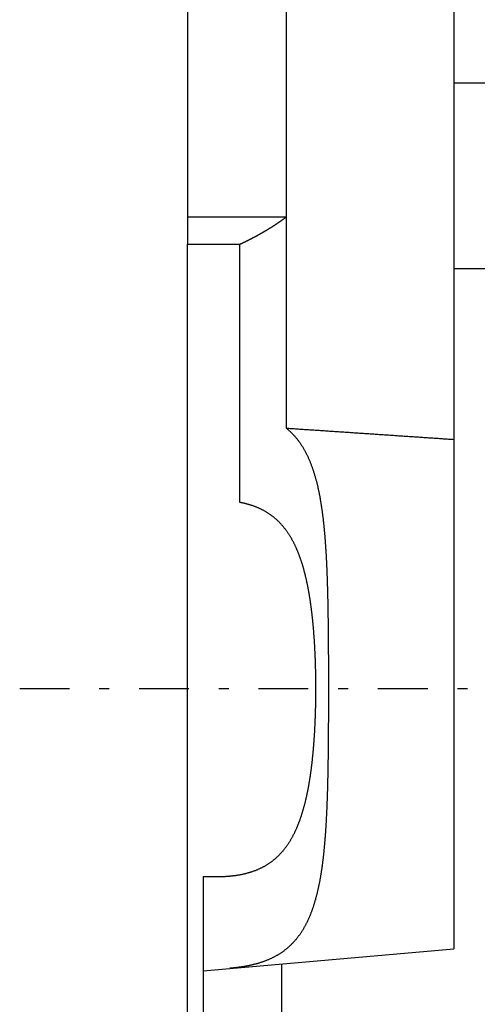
# Model space of a CAD drawing. Header units: millimetres. Extents: x -44 to 549, y 89 to 318.
# Tile 9 of 19: x 286 to 316, y 183 to 246. Entities that reach past the tile are written whole.
import ezdxf

# ---------------------------------------------------------------- set-up
doc = ezdxf.new("R2010")
doc.units = ezdxf.units.MM
doc.header["$MEASUREMENT"] = 0
doc.linetypes.add('DASH-DOT', pattern=[7.62, 3.175, -1.905, 0.635, -1.905])
doc.layers.add('16', color=7, linetype='Continuous')
doc.layers.add('4', color=7, linetype='Continuous')

msp = doc.modelspace()

# ---------------------------------------------------------------- linework, layer by layer
at = {"color": 7, "linetype": 'Continuous', "lineweight": 30}
msp.add_line((297.13, 147.688), (297.13, 231.68), dxfattribs=at)
at = {"layer": '16', "color": 7, "linetype": 'Continuous', "lineweight": 30}
for p, q in [((303.444, 259.178), (303.444, 219.943)), ((314.13, 259.102), (314.13, 186.727)), ((297.13, 247.279), (297.13, 231.68)), ((314.13, 241.967), (375.51, 241.967)), ((297.13, 233.421), (303.444, 233.421)), ((297.13, 231.68), (300.484, 231.68)), ((300.484, 215.201), (300.484, 231.68)), ((314.13, 230.127), (374.429, 230.127)), ((298.13, 191.327), (298.13, 148.741)), ((298.13, 191.327), (298.952, 191.327)), ((298.13, 185.327), (314.13, 186.727)), ((303.13, 185.765), (303.13, 153.645))]:
    msp.add_line(p, q, dxfattribs=at)
for points, knots in [([(300.484, 231.68), (300.487, 231.681), (300.528, 231.7), (300.561, 231.716), (300.601, 231.735), (300.64, 231.753), (300.679, 231.772), (300.717, 231.79), (300.756, 231.809), (300.795, 231.828), (300.833, 231.847), (300.872, 231.866), (300.91, 231.885), (300.949, 231.904), (300.987, 231.923), (301.026, 231.942), (301.064, 231.962), (301.103, 231.981), (301.141, 232.001), (301.179, 232.02), (301.217, 232.04), (301.256, 232.06), (301.294, 232.08), (301.332, 232.1), (301.37, 232.12), (301.408, 232.14), (301.446, 232.16), (301.484, 232.18), (301.522, 232.201), (301.559, 232.221), (301.597, 232.242), (301.635, 232.262), (301.673, 232.283), (301.71, 232.304), (301.748, 232.325), (301.785, 232.346), (301.823, 232.367), (301.86, 232.388), (301.898, 232.409), (301.935, 232.431), (301.972, 232.452), (302.009, 232.474), (302.046, 232.495), (302.084, 232.517), (302.121, 232.539), (302.158, 232.561), (302.195, 232.583), (302.231, 232.605), (302.268, 232.627), (302.305, 232.65), (302.342, 232.672), (302.378, 232.695), (302.415, 232.717), (302.452, 232.74), (302.488, 232.763), (302.524, 232.786), (302.561, 232.809), (302.597, 232.832), (302.633, 232.855), (302.669, 232.879), (302.705, 232.902), (302.741, 232.926), (302.777, 232.949), (302.813, 232.973), (302.849, 232.997), (302.884, 233.021), (302.92, 233.045), (302.956, 233.069), (302.991, 233.094), (303.026, 233.118), (303.062, 233.143), (303.097, 233.167), (303.132, 233.192), (303.167, 233.217), (303.202, 233.242), (303.237, 233.267), (303.272, 233.293), (303.306, 233.318), (303.341, 233.343), (303.377, 233.37), (303.405, 233.392), (303.442, 233.419), (303.444, 233.421)], [0, 0, 0, 0, 0.042983, 0.085966, 0.128948, 0.171932, 0.214918, 0.257904, 0.300892, 0.343881, 0.38687, 0.42986, 0.472851, 0.515842, 0.558833, 0.601826, 0.644819, 0.687813, 0.730806, 0.773801, 0.816796, 0.859792, 0.902787, 0.945783, 0.98878, 1.031777, 1.074775, 1.117773, 1.160772, 1.203771, 1.246771, 1.289771, 1.332772, 1.375774, 1.418776, 1.461779, 1.504783, 1.547789, 1.590795, 1.633802, 1.67681, 1.71982, 1.762831, 1.805843, 1.848857, 1.891872, 1.934889, 1.977906, 2.020923, 2.063942, 2.106961, 2.14998, 2.192997, 2.236015, 2.279034, 2.322051, 2.365067, 2.408082, 2.451097, 2.494111, 2.537122, 2.580132, 2.623142, 2.666151, 2.709157, 2.752161, 2.795164, 2.838166, 2.881166, 2.924163, 2.967159, 3.010154, 3.053147, 3.096138, 3.139128, 3.182116, 3.225103, 3.268088, 3.311071, 3.354053, 3.397035, 3.440018, 3.440018, 3.440018, 3.440018]), ([(303.444, 219.943), (303.484, 219.941), (303.619, 219.932), (303.776, 219.921), (303.946, 219.91), (304.112, 219.899), (304.279, 219.888), (304.446, 219.877), (304.613, 219.866), (304.78, 219.855), (304.947, 219.844), (305.114, 219.833), (305.281, 219.821), (305.448, 219.81), (305.615, 219.799), (305.782, 219.788), (305.949, 219.777), (306.116, 219.766), (306.283, 219.755), (306.45, 219.743), (306.617, 219.732), (306.783, 219.721), (306.95, 219.71), (307.117, 219.699), (307.284, 219.688), (307.451, 219.676), (307.618, 219.665), (307.785, 219.654), (307.952, 219.643), (308.119, 219.632), (308.286, 219.621), (308.453, 219.609), (308.62, 219.598), (308.787, 219.587), (308.954, 219.576), (309.121, 219.564), (309.288, 219.553), (309.455, 219.542), (309.622, 219.531), (309.789, 219.52), (309.956, 219.508), (310.123, 219.497), (310.29, 219.486), (310.457, 219.475), (310.624, 219.463), (310.791, 219.452), (310.957, 219.441), (311.124, 219.429), (311.291, 219.418), (311.458, 219.407), (311.625, 219.396), (311.792, 219.384), (311.959, 219.373), (312.126, 219.362), (312.293, 219.35), (312.46, 219.339), (312.627, 219.328), (312.794, 219.316), (312.961, 219.305), (313.128, 219.294), (313.295, 219.282), (313.462, 219.271), (313.628, 219.26), (313.798, 219.248), (313.955, 219.237), (314.09, 219.228), (314.13, 219.226)], [0, 0, 0, 0, 0.167336, 0.334673, 0.502009, 0.669345, 0.836682, 1.004018, 1.171355, 1.338691, 1.506027, 1.673364, 1.8407, 2.008037, 2.175373, 2.342709, 2.510046, 2.677382, 2.844718, 3.012055, 3.179391, 3.346728, 3.514064, 3.6814, 3.848737, 4.016073, 4.18341, 4.350746, 4.518082, 4.685419, 4.852755, 5.020092, 5.187428, 5.354764, 5.522101, 5.689437, 5.856774, 6.02411, 6.191446, 6.358783, 6.526119, 6.693456, 6.860792, 7.028128, 7.195465, 7.362801, 7.530138, 7.697474, 7.86481, 8.032147, 8.199483, 8.36682, 8.534156, 8.701492, 8.868829, 9.036165, 9.203502, 9.370838, 9.538174, 9.705511, 9.872847, 10.040183, 10.20752, 10.374856, 10.542193, 10.709529, 10.709529, 10.709529, 10.709529]), ([(303.444, 219.943), (303.453, 219.936), (303.52, 219.881), (303.579, 219.829), (303.648, 219.767), (303.713, 219.706), (303.778, 219.643), (303.84, 219.579), (303.902, 219.513), (303.963, 219.447), (304.022, 219.379), (304.079, 219.31), (304.136, 219.24), (304.191, 219.169), (304.244, 219.097), (304.297, 219.024), (304.348, 218.95), (304.398, 218.876), (304.447, 218.8), (304.494, 218.724), (304.54, 218.647), (304.585, 218.569), (304.629, 218.49), (304.671, 218.411), (304.713, 218.331), (304.753, 218.251), (304.792, 218.17), (304.83, 218.089), (304.867, 218.006), (304.903, 217.924), (304.938, 217.841), (304.973, 217.758), (305.006, 217.674), (305.038, 217.59), (305.069, 217.505), (305.1, 217.421), (305.129, 217.336), (305.158, 217.251), (305.186, 217.165), (305.213, 217.079), (305.239, 216.994), (305.265, 216.907), (305.29, 216.821), (305.314, 216.735), (305.338, 216.648), (305.36, 216.561), (305.383, 216.474), (305.404, 216.387), (305.425, 216.3), (305.445, 216.212), (305.465, 216.124), (305.484, 216.037), (305.503, 215.949), (305.521, 215.861), (305.538, 215.773), (305.556, 215.685), (305.572, 215.596), (305.588, 215.508), (305.604, 215.42), (305.62, 215.331), (305.635, 215.243), (305.649, 215.154), (305.663, 215.065), (305.677, 214.977), (305.69, 214.888), (305.703, 214.799), (305.716, 214.71), (305.728, 214.621), (305.74, 214.532), (305.752, 214.443), (305.763, 214.354), (305.774, 214.265), (305.785, 214.176), (305.795, 214.087), (305.805, 213.998), (305.815, 213.908), (305.824, 213.819), (305.834, 213.73), (305.843, 213.641), (305.851, 213.551), (305.86, 213.462), (305.868, 213.372), (305.876, 213.283), (305.884, 213.194), (305.892, 213.104), (305.899, 213.015), (305.906, 212.925), (305.914, 212.836), (305.92, 212.746), (305.927, 212.657), (305.933, 212.567), (305.94, 212.478), (305.946, 212.388), (305.952, 212.299), (305.957, 212.209), (305.963, 212.12), (305.968, 212.03), (305.974, 211.94), (305.979, 211.851), (305.984, 211.761), (305.989, 211.672), (305.993, 211.582), (305.998, 211.492), (306.002, 211.403), (306.007, 211.313), (306.011, 211.223), (306.015, 211.134), (306.019, 211.044), (306.023, 210.954), (306.026, 210.865), (306.03, 210.775), (306.034, 210.685), (306.037, 210.596), (306.04, 210.506), (306.043, 210.416), (306.047, 210.327), (306.05, 210.237), (306.053, 210.147), (306.055, 210.057), (306.058, 209.968), (306.061, 209.878), (306.063, 209.788), (306.066, 209.699), (306.068, 209.609), (306.071, 209.519), (306.073, 209.429), (306.075, 209.34), (306.077, 209.25), (306.079, 209.16), (306.082, 209.071), (306.083, 208.981), (306.085, 208.891), (306.087, 208.801), (306.089, 208.712), (306.091, 208.622), (306.092, 208.532), (306.094, 208.442), (306.096, 208.353), (306.097, 208.263), (306.098, 208.173), (306.1, 208.084), (306.101, 207.994), (306.103, 207.904), (306.104, 207.814), (306.105, 207.725), (306.106, 207.635), (306.107, 207.545), (306.109, 207.455), (306.11, 207.366), (306.111, 207.276), (306.112, 207.186), (306.113, 207.096), (306.114, 207.007), (306.114, 206.917), (306.115, 206.827), (306.116, 206.737), (306.117, 206.648), (306.118, 206.558), (306.118, 206.468), (306.119, 206.378), (306.12, 206.289), (306.12, 206.199), (306.121, 206.109), (306.122, 206.02), (306.122, 205.93), (306.123, 205.84), (306.123, 205.75), (306.124, 205.661), (306.124, 205.571), (306.125, 205.481), (306.125, 205.391), (306.125, 205.302), (306.126, 205.212), (306.126, 205.122), (306.127, 205.032), (306.127, 204.943), (306.127, 204.853), (306.127, 204.763), (306.128, 204.673), (306.128, 204.584), (306.128, 204.494), (306.128, 204.404), (306.129, 204.314), (306.129, 204.225), (306.129, 204.135), (306.129, 204.045), (306.129, 203.955), (306.129, 203.866), (306.129, 203.776), (306.129, 203.686), (306.13, 203.597), (306.13, 203.504), (306.13, 203.426), (306.13, 203.338), (306.13, 203.327)], [0, 0, 0, 0, 0.089851, 0.17968, 0.269479, 0.359241, 0.449043, 0.538945, 0.628865, 0.718714, 0.808505, 0.89836, 0.988228, 1.078047, 1.167818, 1.257651, 1.347503, 1.437322, 1.52709, 1.616901, 1.70674, 1.796578, 1.886404, 1.976292, 2.066226, 2.156173, 2.246112, 2.336117, 2.426169, 2.516223, 2.606247, 2.696312, 2.786402, 2.87647, 2.966471, 3.056451, 3.14642, 3.23636, 3.326255, 3.416122, 3.505974, 3.59581, 3.685629, 3.775442, 3.865256, 3.955067, 4.044869, 4.134672, 4.224484, 4.314297, 4.404103, 4.493908, 4.583723, 4.673537, 4.76334, 4.853133, 4.942926, 5.032716, 5.122498, 5.212273, 5.302046, 5.391817, 5.481586, 5.571352, 5.661121, 5.750892, 5.840662, 5.930431, 6.020204, 6.10998, 6.199757, 6.289531, 6.37931, 6.469091, 6.558871, 6.648648, 6.738426, 6.828204, 6.91798, 7.007749, 7.097516, 7.187281, 7.277044, 7.366803, 7.456561, 7.546317, 7.636071, 7.725825, 7.815577, 7.90533, 7.995082, 8.084833, 8.174584, 8.264336, 8.354088, 8.443839, 8.533591, 8.623343, 8.713095, 8.802847, 8.892599, 8.982351, 9.072103, 9.161854, 9.251605, 9.341355, 9.431105, 9.520854, 9.610602, 9.70035, 9.790097, 9.879845, 9.969591, 10.059338, 10.149085, 10.238831, 10.328578, 10.418324, 10.508071, 10.597818, 10.687564, 10.777311, 10.867058, 10.956805, 11.046552, 11.1363, 11.226047, 11.315794, 11.405541, 11.495289, 11.585036, 11.674783, 11.76453, 11.854276, 11.944023, 12.033769, 12.123515, 12.21326, 12.303006, 12.392751, 12.482497, 12.572242, 12.661987, 12.751732, 12.841477, 12.931222, 13.020967, 13.110712, 13.200456, 13.290201, 13.379946, 13.469691, 13.559436, 13.649181, 13.738926, 13.82867, 13.918415, 14.00816, 14.097905, 14.18765, 14.277395, 14.36714, 14.456885, 14.54663, 14.636375, 14.726119, 14.815864, 14.905609, 14.995354, 15.085098, 15.174843, 15.264588, 15.354332, 15.444077, 15.533822, 15.623566, 15.713311, 15.803056, 15.8928, 15.982545, 16.07229, 16.162034, 16.251779, 16.341524, 16.431268, 16.521013, 16.610757, 16.700502, 16.790247, 16.879991, 16.969736, 17.05948, 17.149225, 17.238969, 17.238969, 17.238969, 17.238969]), ([(298.952, 191.327), (298.96, 191.327), (299.037, 191.327), (299.103, 191.328), (299.182, 191.329), (299.258, 191.331), (299.335, 191.334), (299.412, 191.337), (299.488, 191.34), (299.565, 191.345), (299.642, 191.35), (299.718, 191.355), (299.795, 191.361), (299.871, 191.368), (299.947, 191.376), (300.024, 191.385), (300.1, 191.394), (300.176, 191.404), (300.252, 191.415), (300.328, 191.426), (300.403, 191.439), (300.479, 191.452), (300.554, 191.466), (300.629, 191.481), (300.704, 191.497), (300.779, 191.514), (300.853, 191.532), (300.928, 191.551), (301.002, 191.571), (301.075, 191.592), (301.149, 191.614), (301.222, 191.637), (301.294, 191.661), (301.367, 191.687), (301.439, 191.713), (301.51, 191.741), (301.581, 191.769), (301.652, 191.799), (301.722, 191.83), (301.792, 191.862), (301.861, 191.896), (301.929, 191.93), (301.997, 191.966), (302.064, 192.003), (302.13, 192.042), (302.196, 192.081), (302.261, 192.122), (302.326, 192.163), (302.389, 192.206), (302.452, 192.25), (302.514, 192.296), (302.575, 192.342), (302.635, 192.39), (302.694, 192.438), (302.752, 192.488), (302.81, 192.539), (302.866, 192.59), (302.922, 192.643), (302.977, 192.697), (303.03, 192.752), (303.083, 192.808), (303.135, 192.864), (303.186, 192.922), (303.235, 192.98), (303.284, 193.039), (303.332, 193.099), (303.379, 193.16), (303.425, 193.221), (303.47, 193.284), (303.515, 193.346), (303.558, 193.41), (303.601, 193.474), (303.642, 193.539), (303.683, 193.604), (303.723, 193.67), (303.762, 193.736), (303.8, 193.803), (303.837, 193.87), (303.874, 193.938), (303.909, 194.006), (303.944, 194.074), (303.978, 194.143), (304.011, 194.212), (304.044, 194.282), (304.075, 194.351), (304.106, 194.422), (304.137, 194.492), (304.166, 194.562), (304.195, 194.633), (304.224, 194.705), (304.251, 194.776), (304.278, 194.848), (304.305, 194.919), (304.331, 194.991), (304.356, 195.064), (304.381, 195.136), (304.405, 195.209), (304.429, 195.282), (304.452, 195.355), (304.474, 195.428), (304.497, 195.501), (304.518, 195.575), (304.539, 195.648), (304.56, 195.722), (304.581, 195.796), (304.6, 195.87), (304.62, 195.944), (304.639, 196.018), (304.658, 196.093), (304.676, 196.167), (304.694, 196.242), (304.711, 196.316), (304.728, 196.391), (304.745, 196.466), (304.761, 196.541), (304.777, 196.616), (304.792, 196.691), (304.808, 196.766), (304.822, 196.841), (304.837, 196.916), (304.851, 196.991), (304.865, 197.067), (304.879, 197.142), (304.892, 197.218), (304.905, 197.293), (304.918, 197.369), (304.93, 197.444), (304.942, 197.52), (304.954, 197.596), (304.966, 197.672), (304.977, 197.747), (304.988, 197.823), (304.999, 197.899), (305.01, 197.975), (305.021, 198.051), (305.031, 198.127), (305.041, 198.203), (305.051, 198.279), (305.06, 198.355), (305.069, 198.431), (305.079, 198.507), (305.087, 198.583), (305.096, 198.659), (305.105, 198.735), (305.113, 198.811), (305.121, 198.887), (305.129, 198.963), (305.137, 199.04), (305.144, 199.116), (305.151, 199.192), (305.159, 199.268), (305.166, 199.345), (305.172, 199.421), (305.179, 199.497), (305.185, 199.574), (305.192, 199.65), (305.198, 199.726), (305.204, 199.803), (305.21, 199.879), (305.215, 199.955), (305.221, 200.032), (305.226, 200.108), (305.231, 200.185), (305.236, 200.261), (305.241, 200.337), (305.246, 200.414), (305.251, 200.49), (305.255, 200.567), (305.26, 200.643), (305.264, 200.72), (305.268, 200.796), (305.272, 200.873), (305.276, 200.949), (305.279, 201.026), (305.283, 201.102), (305.286, 201.179), (305.289, 201.255), (305.292, 201.332), (305.295, 201.408), (305.298, 201.485), (305.301, 201.561), (305.304, 201.638), (305.306, 201.714), (305.309, 201.791), (305.311, 201.867), (305.313, 201.944), (305.315, 202.021), (305.317, 202.097), (305.319, 202.174), (305.32, 202.25), (305.322, 202.327), (305.323, 202.403), (305.325, 202.48), (305.326, 202.557), (305.327, 202.633), (305.328, 202.71), (305.329, 202.786), (305.33, 202.863), (305.33, 202.94), (305.331, 203.016), (305.331, 203.093), (305.331, 203.169), (305.332, 203.246), (305.332, 203.322), (305.332, 203.399), (305.331, 203.476), (305.331, 203.552), (305.331, 203.629), (305.33, 203.705), (305.33, 203.782), (305.329, 203.859), (305.328, 203.935), (305.327, 204.012), (305.326, 204.088), (305.325, 204.165), (305.324, 204.241), (305.322, 204.318), (305.321, 204.395), (305.319, 204.471), (305.317, 204.548), (305.315, 204.624), (305.313, 204.701), (305.311, 204.777), (305.309, 204.854), (305.307, 204.93), (305.304, 205.007), (305.301, 205.084), (305.299, 205.16), (305.296, 205.237), (305.293, 205.313), (305.29, 205.39), (305.287, 205.466), (305.283, 205.543), (305.28, 205.619), (305.276, 205.696), (305.272, 205.772), (305.268, 205.849), (305.264, 205.925), (305.26, 206.002), (305.256, 206.078), (305.251, 206.155), (305.247, 206.231), (305.242, 206.308), (305.237, 206.384), (305.232, 206.46), (305.227, 206.537), (305.221, 206.613), (305.216, 206.69), (305.21, 206.766), (305.205, 206.842), (305.199, 206.919), (305.192, 206.995), (305.186, 207.071), (305.18, 207.148), (305.173, 207.224), (305.166, 207.3), (305.159, 207.377), (305.152, 207.453), (305.145, 207.529), (305.138, 207.605), (305.13, 207.681), (305.122, 207.758), (305.114, 207.834), (305.106, 207.91), (305.097, 207.986), (305.089, 208.062), (305.08, 208.138), (305.071, 208.214), (305.061, 208.29), (305.052, 208.366), (305.042, 208.442), (305.032, 208.518), (305.022, 208.594), (305.011, 208.67), (305.001, 208.746), (304.99, 208.822), (304.979, 208.898), (304.967, 208.973), (304.956, 209.049), (304.944, 209.125), (304.932, 209.2), (304.919, 209.276), (304.907, 209.352), (304.894, 209.427), (304.88, 209.503), (304.867, 209.578), (304.853, 209.654), (304.839, 209.729), (304.824, 209.804), (304.809, 209.879), (304.794, 209.955), (304.779, 210.03), (304.763, 210.105), (304.747, 210.179), (304.73, 210.254), (304.713, 210.329), (304.696, 210.404), (304.678, 210.478), (304.66, 210.553), (304.641, 210.627), (304.622, 210.701), (304.603, 210.775), (304.583, 210.849), (304.563, 210.923), (304.542, 210.997), (304.521, 211.07), (304.499, 211.144), (304.477, 211.217), (304.455, 211.291), (304.431, 211.364), (304.408, 211.436), (304.384, 211.509), (304.359, 211.582), (304.334, 211.654), (304.308, 211.726), (304.282, 211.798), (304.255, 211.87), (304.227, 211.941), (304.199, 212.012), (304.17, 212.083), (304.14, 212.154), (304.11, 212.224), (304.079, 212.294), (304.048, 212.364), (304.015, 212.434), (303.982, 212.503), (303.948, 212.571), (303.914, 212.64), (303.878, 212.708), (303.842, 212.776), (303.805, 212.843), (303.767, 212.91), (303.728, 212.976), (303.688, 213.042), (303.647, 213.107), (303.606, 213.172), (303.564, 213.236), (303.52, 213.3), (303.476, 213.363), (303.431, 213.425), (303.385, 213.487), (303.338, 213.548), (303.29, 213.608), (303.241, 213.667), (303.192, 213.726), (303.141, 213.783), (303.089, 213.84), (303.037, 213.896), (302.983, 213.951), (302.929, 214.005), (302.873, 214.057), (302.817, 214.109), (302.759, 214.16), (302.701, 214.21), (302.642, 214.259), (302.582, 214.307), (302.521, 214.353), (302.459, 214.399), (302.397, 214.443), (302.333, 214.486), (302.269, 214.528), (302.204, 214.569), (302.139, 214.608), (302.072, 214.647), (302.005, 214.684), (301.937, 214.72), (301.869, 214.754), (301.8, 214.788), (301.73, 214.82), (301.66, 214.852), (301.59, 214.882), (301.518, 214.91), (301.447, 214.938), (301.375, 214.965), (301.302, 214.99), (301.229, 215.014), (301.156, 215.038), (301.082, 215.06), (301.008, 215.081), (300.934, 215.101), (300.86, 215.12), (300.785, 215.139), (300.711, 215.156), (300.633, 215.172), (300.568, 215.186), (300.492, 215.2), (300.484, 215.201)], [0, 0, 0, 0, 0.07665, 0.153293, 0.22994, 0.306606, 0.38331, 0.460048, 0.536797, 0.613533, 0.690265, 0.767016, 0.843762, 0.920485, 0.997192, 1.073908, 1.150613, 1.227294, 1.303958, 1.38063, 1.457295, 1.533939, 1.610576, 1.687235, 1.763893, 1.840525, 1.917138, 1.993777, 2.070416, 2.147034, 2.223639, 2.300284, 2.376939, 2.453571, 2.530186, 2.606853, 2.683535, 2.760188, 2.836805, 2.913472, 2.990154, 3.06681, 3.14343, 3.220111, 3.296814, 3.373487, 3.450109, 3.526783, 3.60348, 3.680147, 3.756759, 3.833419, 3.910107, 3.986773, 4.063391, 4.140059, 4.216761, 4.293448, 4.370084, 4.44676, 4.523472, 4.600183, 4.676864, 4.753592, 4.830366, 4.907154, 4.983928, 5.060758, 5.137641, 5.214538, 5.291412, 5.368331, 5.445293, 5.522251, 5.599161, 5.676088, 5.75303, 5.829941, 5.906772, 5.98356, 6.060325, 6.137052, 6.213725, 6.290358, 6.366969, 6.443561, 6.520134, 6.5967, 6.673267, 6.749833, 6.826394, 6.902963, 6.979545, 7.056135, 7.132721, 7.209316, 7.285927, 7.362544, 7.439155, 7.515767, 7.592391, 7.669016, 7.74563, 7.822237, 7.898846, 7.975454, 8.052058, 8.12866, 8.205266, 8.281875, 8.358483, 8.435094, 8.511712, 8.588334, 8.664958, 8.741584, 8.818219, 8.894858, 8.971498, 9.048139, 9.124787, 9.201439, 9.278089, 9.354736, 9.431388, 9.508041, 9.584687, 9.661327, 9.737964, 9.814599, 9.891227, 9.967848, 10.044464, 10.121077, 10.197685, 10.27429, 10.350892, 10.427493, 10.50409, 10.580686, 10.65728, 10.733874, 10.810466, 10.887057, 10.963648, 11.040239, 11.11683, 11.193419, 11.270009, 11.346599, 11.423189, 11.499779, 11.576369, 11.652959, 11.729549, 11.806138, 11.882727, 11.959316, 12.035905, 12.112492, 12.189079, 12.265667, 12.342254, 12.41884, 12.495427, 12.572014, 12.6486, 12.725187, 12.801774, 12.878361, 12.954949, 13.031536, 13.108124, 13.184713, 13.261301, 13.33789, 13.414479, 13.491068, 13.567658, 13.644247, 13.720837, 13.797427, 13.874017, 13.950607, 14.027196, 14.103786, 14.180376, 14.256965, 14.333553, 14.410142, 14.48673, 14.563317, 14.639904, 14.716491, 14.793077, 14.869663, 14.946249, 15.022834, 15.09942, 15.176005, 15.252589, 15.329174, 15.405759, 15.482344, 15.558928, 15.635513, 15.712098, 15.788683, 15.865268, 15.941853, 16.018438, 16.095024, 16.171609, 16.248195, 16.324782, 16.401368, 16.477955, 16.554542, 16.631131, 16.707719, 16.784307, 16.860897, 16.937487, 17.014076, 17.090666, 17.167256, 17.243847, 17.320437, 17.397027, 17.473617, 17.550207, 17.626796, 17.703385, 17.779975, 17.856564, 17.933152, 18.00974, 18.086328, 18.162916, 18.239503, 18.31609, 18.392677, 18.469264, 18.545851, 18.622438, 18.699024, 18.775612, 18.852199, 18.928786, 19.005374, 19.081963, 19.158551, 19.23514, 19.31173, 19.38832, 19.464911, 19.5415, 19.61809, 19.694681, 19.771271, 19.847861, 19.924451, 20.001042, 20.077633, 20.154223, 20.230815, 20.307408, 20.384002, 20.460596, 20.537192, 20.61379, 20.69039, 20.766993, 20.843598, 20.920207, 20.99682, 21.073437, 21.15006, 21.226689, 21.303322, 21.379959, 21.456603, 21.533255, 21.609909, 21.68656, 21.763212, 21.839868, 21.916522, 21.99317, 22.069815, 22.146461, 22.223103, 22.299737, 22.376366, 22.452995, 22.529619, 22.606236, 22.682848, 22.75946, 22.83607, 22.912675, 22.989278, 23.065884, 23.142492, 23.219097, 23.295707, 23.372329, 23.448953, 23.525569, 23.60218, 23.678802, 23.755421, 23.832026, 23.908618, 23.985214, 24.061806, 24.138384, 24.214949, 24.291518, 24.368087, 24.444652, 24.521217, 24.597796, 24.67439, 24.751001, 24.827638, 24.904322, 24.981045, 25.057796, 25.134586, 25.211463, 25.288386, 25.365309, 25.442211, 25.519166, 25.596142, 25.673088, 25.749979, 25.826895, 25.903808, 25.980678, 26.057479, 26.134291, 26.211096, 26.287858, 26.36456, 26.441281, 26.518007, 26.594703, 26.671349, 26.748035, 26.824746, 26.901432, 26.978055, 27.054711, 27.131396, 27.208059, 27.284663, 27.361296, 27.437965, 27.514625, 27.591238, 27.667889, 27.744586, 27.821286, 27.897948, 27.974646, 28.051398, 28.128165, 28.204908, 28.281693, 28.35854, 28.435405, 28.512246, 28.589122, 28.666054, 28.742993, 28.819886, 28.896788, 28.973723, 29.050635, 29.127466, 29.204216, 29.280935, 29.357648, 29.434378, 29.434378, 29.434378, 29.434378]), ([(306.13, 203.327), (306.13, 203.319), (306.13, 203.241), (306.13, 203.174), (306.13, 203.094), (306.13, 203.017), (306.129, 202.939), (306.129, 202.862), (306.129, 202.784), (306.129, 202.707), (306.129, 202.629), (306.129, 202.552), (306.129, 202.474), (306.129, 202.397), (306.129, 202.319), (306.128, 202.242), (306.128, 202.164), (306.128, 202.087), (306.128, 202.009), (306.128, 201.932), (306.127, 201.854), (306.127, 201.776), (306.127, 201.699), (306.127, 201.621), (306.126, 201.544), (306.126, 201.466), (306.126, 201.389), (306.125, 201.311), (306.125, 201.234), (306.125, 201.156), (306.124, 201.079), (306.124, 201.001), (306.123, 200.924), (306.123, 200.846), (306.122, 200.768), (306.122, 200.691), (306.121, 200.613), (306.121, 200.536), (306.12, 200.458), (306.12, 200.381), (306.119, 200.303), (306.119, 200.226), (306.118, 200.148), (306.117, 200.071), (306.117, 199.993), (306.116, 199.916), (306.115, 199.838), (306.115, 199.76), (306.114, 199.683), (306.113, 199.605), (306.112, 199.528), (306.111, 199.45), (306.111, 199.373), (306.11, 199.295), (306.109, 199.218), (306.108, 199.14), (306.107, 199.063), (306.106, 198.985), (306.105, 198.908), (306.104, 198.83), (306.103, 198.752), (306.102, 198.675), (306.101, 198.597), (306.099, 198.52), (306.098, 198.442), (306.097, 198.365), (306.096, 198.287), (306.094, 198.21), (306.093, 198.132), (306.091, 198.055), (306.09, 197.977), (306.088, 197.9), (306.087, 197.822), (306.085, 197.745), (306.084, 197.667), (306.082, 197.59), (306.08, 197.512), (306.078, 197.435), (306.077, 197.357), (306.075, 197.279), (306.073, 197.202), (306.071, 197.124), (306.069, 197.047), (306.066, 196.969), (306.064, 196.892), (306.062, 196.814), (306.06, 196.737), (306.057, 196.659), (306.055, 196.582), (306.052, 196.504), (306.05, 196.427), (306.047, 196.349), (306.045, 196.272), (306.042, 196.194), (306.039, 196.117), (306.036, 196.039), (306.033, 195.962), (306.03, 195.884), (306.027, 195.807), (306.024, 195.73), (306.021, 195.652), (306.017, 195.575), (306.014, 195.497), (306.01, 195.42), (306.007, 195.342), (306.003, 195.265), (305.999, 195.187), (305.995, 195.11), (305.991, 195.032), (305.987, 194.955), (305.983, 194.878), (305.979, 194.8), (305.974, 194.723), (305.97, 194.645), (305.965, 194.568), (305.96, 194.491), (305.955, 194.413), (305.95, 194.336), (305.945, 194.258), (305.94, 194.181), (305.934, 194.104), (305.929, 194.026), (305.923, 193.949), (305.918, 193.872), (305.912, 193.794), (305.905, 193.717), (305.899, 193.64), (305.893, 193.562), (305.886, 193.485), (305.88, 193.408), (305.873, 193.331), (305.866, 193.253), (305.858, 193.176), (305.851, 193.099), (305.843, 193.022), (305.836, 192.945), (305.828, 192.868), (305.82, 192.791), (305.811, 192.713), (305.803, 192.636), (305.794, 192.559), (305.785, 192.482), (305.776, 192.405), (305.766, 192.328), (305.757, 192.251), (305.747, 192.174), (305.737, 192.098), (305.726, 192.021), (305.716, 191.944), (305.705, 191.867), (305.694, 191.79), (305.682, 191.714), (305.671, 191.637), (305.659, 191.56), (305.646, 191.484), (305.634, 191.407), (305.621, 191.331), (305.608, 191.254), (305.594, 191.178), (305.58, 191.102), (305.566, 191.025), (305.552, 190.949), (305.537, 190.873), (305.521, 190.797), (305.506, 190.721), (305.49, 190.645), (305.473, 190.569), (305.456, 190.494), (305.439, 190.418), (305.422, 190.343), (305.403, 190.267), (305.385, 190.192), (305.366, 190.117), (305.346, 190.041), (305.326, 189.967), (305.306, 189.892), (305.285, 189.817), (305.263, 189.743), (305.241, 189.668), (305.219, 189.594), (305.195, 189.52), (305.172, 189.446), (305.147, 189.372), (305.122, 189.299), (305.097, 189.226), (305.071, 189.153), (305.044, 189.08), (305.016, 189.007), (304.988, 188.935), (304.959, 188.863), (304.929, 188.791), (304.899, 188.72), (304.868, 188.649), (304.836, 188.578), (304.803, 188.508), (304.77, 188.438), (304.735, 188.368), (304.7, 188.299), (304.664, 188.23), (304.627, 188.162), (304.59, 188.094), (304.551, 188.027), (304.511, 187.96), (304.471, 187.893), (304.43, 187.828), (304.387, 187.763), (304.344, 187.698), (304.3, 187.634), (304.255, 187.571), (304.208, 187.509), (304.161, 187.447), (304.113, 187.386), (304.064, 187.326), (304.014, 187.267), (303.963, 187.208), (303.911, 187.15), (303.858, 187.094), (303.804, 187.038), (303.749, 186.983), (303.693, 186.929), (303.636, 186.876), (303.578, 186.824), (303.519, 186.773), (303.46, 186.724), (303.399, 186.675), (303.338, 186.627), (303.276, 186.581), (303.213, 186.535), (303.149, 186.491), (303.085, 186.447), (303.02, 186.405), (302.954, 186.364), (302.887, 186.324), (302.82, 186.285), (302.752, 186.247), (302.684, 186.21), (302.615, 186.175), (302.545, 186.14), (302.475, 186.107), (302.404, 186.075), (302.333, 186.043), (302.262, 186.013), (302.19, 185.984), (302.118, 185.955), (302.045, 185.928), (301.972, 185.901), (301.899, 185.876), (301.825, 185.852), (301.751, 185.828), (301.677, 185.805), (301.602, 185.783), (301.528, 185.763), (301.453, 185.742), (301.377, 185.723), (301.302, 185.704), (301.227, 185.687), (301.151, 185.67), (301.075, 185.653), (300.999, 185.638), (300.923, 185.623), (300.846, 185.609), (300.77, 185.595), (300.694, 185.582), (300.617, 185.57), (300.54, 185.558), (300.464, 185.547), (300.387, 185.536), (300.31, 185.527), (300.233, 185.517), (300.156, 185.508), (300.079, 185.5), (299.999, 185.492), (299.932, 185.485), (299.855, 185.478), (299.847, 185.477)], [0, 0, 0, 0, 0.077539, 0.155077, 0.232616, 0.310155, 0.387693, 0.465232, 0.54277, 0.620309, 0.697847, 0.775386, 0.852924, 0.930463, 1.008001, 1.085539, 1.163078, 1.240616, 1.318155, 1.395693, 1.473231, 1.55077, 1.628308, 1.705847, 1.783385, 1.860924, 1.938463, 2.016001, 2.09354, 2.171079, 2.248618, 2.326157, 2.403696, 2.481235, 2.558775, 2.636314, 2.713853, 2.791393, 2.868933, 2.946473, 3.024013, 3.101553, 3.179094, 3.256634, 3.334175, 3.411716, 3.489257, 3.566798, 3.64434, 3.721882, 3.799424, 3.876966, 3.954508, 4.03205, 4.109593, 4.187135, 4.264677, 4.34222, 4.419762, 4.497304, 4.574847, 4.652389, 4.729931, 4.807473, 4.885014, 4.962556, 5.040098, 5.117639, 5.19518, 5.272721, 5.350262, 5.427803, 5.505343, 5.582884, 5.660424, 5.737964, 5.815504, 5.893043, 5.970583, 6.048122, 6.125662, 6.203201, 6.28074, 6.358279, 6.435818, 6.513357, 6.590897, 6.668436, 6.745975, 6.823514, 6.901054, 6.978594, 7.056134, 7.133674, 7.211214, 7.288754, 7.366295, 7.443836, 7.521376, 7.598917, 7.676457, 7.753998, 7.831538, 7.909078, 7.986619, 8.064159, 8.1417, 8.21924, 8.296781, 8.374322, 8.451863, 8.529404, 8.606946, 8.684488, 8.762031, 8.839573, 8.917116, 8.994659, 9.072202, 9.149744, 9.227287, 9.30483, 9.382372, 9.459914, 9.537456, 9.614999, 9.692542, 9.770084, 9.847627, 9.925171, 10.002715, 10.080259, 10.157805, 10.235352, 10.312899, 10.390446, 10.467993, 10.545541, 10.623089, 10.700635, 10.778182, 10.855729, 10.933276, 11.010822, 11.088368, 11.165915, 11.243463, 11.32101, 11.398559, 11.476111, 11.553664, 11.631217, 11.708771, 11.786328, 11.863887, 11.941443, 12.018997, 12.096554, 12.174111, 12.251665, 12.329218, 12.406773, 12.484329, 12.561884, 12.63944, 12.717002, 12.794567, 12.872132, 12.949697, 13.027272, 13.10485, 13.182425, 13.259993, 13.337567, 13.415143, 13.492714, 13.570278, 13.647848, 13.725422, 13.802995, 13.880565, 13.958151, 14.035746, 14.113341, 14.190927, 14.268531, 14.346146, 14.423756, 14.501345, 14.578943, 14.656549, 14.73415, 14.811734, 14.889331, 14.966944, 15.044558, 15.12216, 15.19979, 15.27745, 15.355109, 15.432735, 15.51037, 15.58803, 15.665685, 15.743304, 15.820923, 15.898571, 15.976219, 16.053842, 16.131479, 16.209167, 16.286862, 16.36452, 16.442172, 16.519876, 16.597584, 16.675248, 16.752887, 16.830573, 16.908264, 16.985915, 17.063542, 17.141223, 17.218918, 17.296582, 17.374218, 17.451914, 17.529629, 17.607311, 17.684953, 17.762646, 17.840354, 17.918028, 17.995648, 18.073298, 18.150963, 18.228609, 18.306219, 18.383867, 18.461535, 18.539191, 18.616813, 18.694469, 18.772144, 18.849801, 18.927411, 19.005027, 19.082651, 19.160265, 19.237851, 19.315447, 19.393056, 19.470663, 19.548253, 19.625859, 19.703482, 19.781101, 19.858698, 19.936298, 20.013906, 20.091509, 20.169094, 20.246676, 20.324262, 20.401846, 20.479419, 20.556994, 20.634576, 20.712155, 20.789721, 20.867278, 20.944834, 21.022392, 21.099952, 21.099952, 21.099952, 21.099952])]:
    msp.add_open_spline(points, degree=3, knots=knots, dxfattribs=at)
at = {"layer": '4', "color": 7, "linetype": 'DASH-DOT', "lineweight": 30}
msp.add_line((286.433, 203.327), (502.141, 203.327), dxfattribs=at)

doc.saveas('drawing.dxf')
